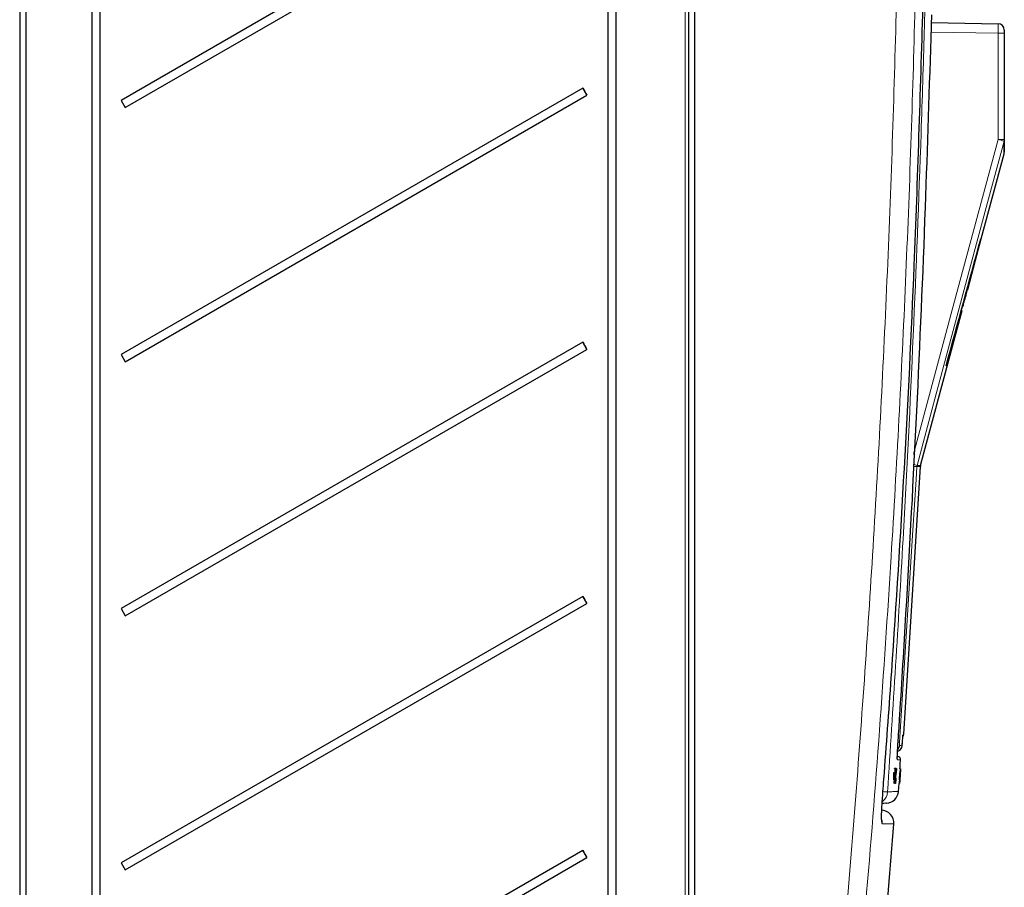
# Paper-space layout 'Blatt3' of a CAD drawing. Header units: millimetres. Extents: x 5 to 418, y 2 to 292.
# Tile 41 of 50: x 208 to 260, y 165 to 211. Entities that reach past the tile are written whole.
import ezdxf

# ---------------------------------------------------------------- set-up
doc = ezdxf.new("R2010")
doc.units = ezdxf.units.MM

psp = doc.layouts.new('Blatt3')

# ---------------------------------------------------------------- linework, layer by layer
at = {"color": 7, "linetype": 'Continuous', "lineweight": 25}
for p, q in [((208.0345, 247.5492), (208.0345, 141.9319)), ((208.3678, 142.0548), (208.3678, 247.3769)), ((211.8096, 241.5492), (211.8096, 148.2159)), ((212.2505, 148.2159), (212.2505, 241.5492)), ((243.1012, 241.5695), (243.1012, 154.5492)), ((243.4345, 154.5578), (243.4345, 241.5466)), ((238.8763, 240.8825), (238.8763, 155.5492)), ((239.3172, 155.5492), (239.3172, 240.8825)), ((237.5598, 220.3621), (213.3503, 206.3825)), ((213.5669, 206.0072), (237.7764, 219.9868)), ((255.8529, 210.4653), (259.3403, 210.4044)), ((259.6678, 210.0711), (259.6678, 209.9045)), ((259.6678, 209.9045), (259.6678, 204.3295)), ((237.5598, 207.0288), (213.3503, 193.0492)), ((213.5669, 192.6739), (237.7764, 206.6535)), ((237.7764, 206.6535), (237.5598, 207.0288)), ((213.3503, 206.3825), (213.5669, 206.0072)), ((258.4615, 199.1181), (259.6566, 203.5784)), ((258.1549, 198.007), (258.4502, 199.1181)), ((258.4615, 199.1181), (258.4312, 199.1181)), ((257.7515, 196.4685), (258.1638, 198.007)), ((258.1289, 198.007), (258.1566, 198.007)), ((258.1566, 198.007), (258.1638, 198.007)), ((257.7097, 196.4685), (257.7411, 196.4685)), ((257.7515, 196.4685), (257.7411, 196.4685)), ((255.2765, 187.2314), (257.4538, 195.3574)), ((257.4065, 195.3574), (257.4406, 195.3574)), ((257.4406, 195.3574), (257.4538, 195.3574)), ((257.4668, 195.5784), (257.5032, 195.5784)), ((237.5598, 193.6954), (213.3503, 179.7159)), ((237.7764, 193.3202), (237.5598, 193.6954)), ((213.5669, 179.3406), (237.7764, 193.3202)), ((213.3503, 193.0492), (213.5669, 192.6739)), ((256.612, 192.4514), (256.6531, 192.4514)), ((254.3905, 173.1368), (255.2658, 187.1659)), ((237.5598, 180.3621), (213.3503, 166.3825)), ((237.7764, 179.9868), (237.5598, 180.3621)), ((213.3503, 179.7159), (213.5669, 179.3406)), ((213.5669, 166.0072), (237.7764, 179.9868)), ((254.0571, 171.9568), (254.0761, 171.9551)), ((253.8651, 171.1081), (253.8491, 170.7422)), ((253.8984, 171.1059), (253.8651, 171.1081)), ((253.8818, 171.1079), (253.8651, 171.1081)), ((253.915, 171.1057), (253.8818, 171.1079)), ((253.8984, 171.1059), (253.8823, 170.74)), ((253.8823, 170.74), (253.915, 171.1057)), ((253.8856, 170.5569), (253.9241, 170.9684)), ((253.915, 171.1057), (253.8984, 171.1059)), ((253.9241, 170.9684), (253.9029, 170.9698)), ((253.9046, 171.3171), (253.9048, 171.324)), ((253.9381, 171.3218), (253.9048, 171.324)), ((253.9048, 171.324), (253.9051, 171.324)), ((253.9432, 171.3218), (253.9103, 171.324)), ((253.9292, 170.9671), (253.913, 170.5566)), ((253.9241, 170.9684), (253.9381, 171.3218)), ((253.9248, 170.5565), (253.9645, 171.1526)), ((253.9572, 171.3216), (253.925, 171.3238)), ((253.9796, 171.3214), (253.9287, 170.5564)), ((253.9624, 171.3216), (253.9292, 170.9671)), ((253.9624, 171.3216), (253.9304, 171.3237)), ((253.9432, 171.3218), (253.9355, 171.128)), ((253.95, 171.0399), (253.9361, 171.0408)), ((253.9381, 171.3218), (253.9432, 171.3218)), ((253.9391, 171.1278), (253.9572, 171.3216)), ((253.956, 171.1303), (253.9446, 171.131)), ((253.9771, 171.3214), (253.9453, 171.3235)), ((253.9796, 171.3214), (253.9477, 171.3235)), ((253.95, 171.0399), (253.956, 171.1303)), ((253.9642, 170.9445), (253.9545, 170.9451)), ((253.9572, 171.3216), (253.9624, 171.3216)), ((253.9649, 171.3144), (253.9705, 171.3332)), ((254.0038, 171.331), (253.9712, 171.3331)), ((253.9771, 171.3214), (253.9796, 171.3214)), ((254.0006, 171.1085), (253.9948, 171.0854)), ((254.1698, 171.1002), (254.1465, 170.7343)), ((254.1695, 170.5492), (254.1983, 170.9608)), ((254.2031, 171.098), (254.1698, 171.1002)), ((254.1719, 171.1002), (254.1698, 171.1002)), ((254.2052, 171.098), (254.1719, 171.1002)), ((254.1989, 170.9596), (254.1729, 170.5492)), ((254.1798, 170.7321), (254.2052, 171.098)), ((254.2031, 171.098), (254.1798, 170.7321)), ((254.2207, 171.3142), (254.1874, 171.3164)), ((254.2213, 171.3142), (254.1884, 171.3164)), ((254.1885, 170.7356), (254.213, 171.0928)), ((254.223, 171.3142), (254.1908, 171.3163)), ((254.2145, 171.0927), (254.1913, 170.7354)), ((254.2237, 171.3142), (254.1916, 171.3163)), ((254.2253, 171.3142), (254.1934, 171.3163)), ((254.1983, 170.9608), (254.1957, 170.961)), ((254.2282, 171.3142), (254.1958, 171.3163)), ((254.1983, 170.9121), (254.1959, 170.9122)), ((254.2288, 171.3142), (254.1962, 171.3163)), ((254.1983, 170.9608), (254.2207, 171.3142)), ((254.1983, 170.9121), (254.2042, 171.0003)), ((254.2129, 171.0846), (254.1984, 170.8728)), ((254.2237, 171.3142), (254.1989, 170.9596)), ((254.1997, 170.8728), (254.2127, 171.0739)), ((254.2042, 171.0003), (254.2017, 171.0005)), ((254.2052, 171.098), (254.2031, 171.098)), ((254.2213, 171.3142), (254.209, 171.1205)), ((254.2109, 171.1082), (254.2093, 171.1083)), ((254.2095, 171.1203), (254.223, 171.3142)), ((254.2109, 171.1082), (254.2111, 171.118)), ((254.2207, 171.3142), (254.2213, 171.3142)), ((254.2218, 171.2209), (254.2282, 171.3142)), ((254.2223, 171.2208), (254.2226, 171.2259)), ((254.2288, 171.3142), (254.2227, 171.2208)), ((254.223, 171.3142), (254.2237, 171.3142)), ((254.2282, 171.3142), (254.2288, 171.3142)), ((253.8823, 170.74), (253.8491, 170.7422)), ((253.8856, 170.5569), (253.8524, 170.5591)), ((253.8908, 170.5568), (253.8856, 170.5569)), ((253.9154, 170.82), (253.8908, 170.5568)), ((253.9079, 170.5566), (253.8909, 170.5578)), ((253.9079, 170.5566), (253.9185, 170.827)), ((253.913, 170.5566), (253.9079, 170.5566)), ((253.9248, 170.5565), (253.913, 170.5573)), ((253.9516, 170.5464), (253.9192, 170.5485)), ((253.9287, 170.5564), (253.9248, 170.5565)), ((253.9783, 170.8261), (253.9809, 170.8009)), ((254.1695, 170.5492), (254.1363, 170.5514)), ((254.1737, 170.5394), (254.142, 170.5415)), ((254.1798, 170.7321), (254.1465, 170.7343)), ((254.1702, 170.5492), (254.1695, 170.5492)), ((254.1886, 170.8125), (254.1702, 170.5492)), ((254.1723, 170.5492), (254.1702, 170.5493)), ((254.1723, 170.5492), (254.1894, 170.8195)), ((254.1729, 170.5492), (254.1723, 170.5492)), ((254.1763, 170.5492), (254.1757, 170.5492)), ((254.1891, 170.7355), (254.1763, 170.5492)), ((254.1787, 170.5492), (254.1763, 170.5494)), ((254.1793, 170.5492), (254.1787, 170.5492)), ((254.1869, 170.7551), (254.1859, 170.7552)), ((254.188, 170.765), (254.1866, 170.765)), ((254.1869, 170.7551), (254.188, 170.765)), ((254.1905, 170.7801), (254.1875, 170.7803)), ((237.5598, 167.0288), (213.3503, 153.0492)), ((237.7764, 166.6535), (237.5598, 167.0288)), ((213.3503, 166.3825), (213.5669, 166.0072)), ((213.5669, 152.6739), (237.7764, 166.6535))]:
    psp.add_line(p, q, dxfattribs=at)
at = {"color": 7, "linetype": 'Continuous', "lineweight": 18}
for p, q in [((242.9375, 154.5492), (242.9375, 241.5695)), ((259.3403, 209.9045), (255.8362, 209.9657)), ((259.3403, 204.3295), (259.3403, 209.9045)), ((259.6678, 209.9045), (259.3403, 209.9045)), ((259.3403, 204.3295), (259.6678, 204.3295)), ((255.0817, 187.1659), (255.0924, 187.2314)), ((255.2658, 187.1659), (255.0817, 187.1659)), ((255.0924, 187.2314), (255.2765, 187.2314)), ((254.3494, 173.0142), (254.3497, 173.0191)), ((253.9391, 171.1278), (253.9355, 171.1281)), ((254.2127, 171.0739), (254.2122, 171.0739)), ((253.9185, 170.827), (253.9161, 170.8272))]:
    psp.add_line(p, q, dxfattribs=at)
at = {"color": 7, "linetype": 'Continuous', "lineweight": 18, "flags": 128}
for points in [[(254.9132, 187.8275), (257.0643, 195.8455), (259.3403, 204.3295)], [(259.6563, 204.2432), (259.4835, 203.5993), (258.7926, 201.0238), (256.0287, 190.7215), (255.0924, 187.2314)], [(255.0817, 187.1659), (255.0401, 186.5005), (254.8738, 183.839), (254.1787, 172.7107)], [(254.0557, 171.8436), (254.0592, 171.8251), (254.0602, 171.7929)], [(253.2591, 168.4339), (253.2559, 168.5697), (253.2386, 168.6583)]]:
    psp.add_lwpolyline(points, dxfattribs=at)
at = {"color": 7, "linetype": 'Continuous', "lineweight": 25, "flags": 128}
for points in [[(254.1974, 171.3159), (254.2007, 171.3662), (254.2143, 171.5724), (254.2279, 171.7786)], [(254.1183, 170.1292), (254.1321, 170.3354), (254.1459, 170.5415), (254.1465, 170.5494)]]:
    psp.add_lwpolyline(points, dxfattribs=at)
at = {"color": 7, "linetype": 'Continuous', "lineweight": 25}
for centre, radius, start, end in [((259.3345, 210.0711), 0.3333, 0, 89), ((253.0672, 215.7304), 17.782, 209.29794, 210.69418), ((253.0672, 202.3971), 17.782, 209.29794, 210.69418), ((255.5984, 187.1451), 0.3333, 165, 176.42985), ((253.0672, 189.0637), 17.782, 209.29794, 210.69418), ((254.0578, 173.1577), 0.3333, 331.94074, 356.36201), ((254.0615, 171.7891), 0.1667, 357.30583, 85), ((253.4532, 170.1751), 0.6667, 273, 355.98201), ((253.2076, 168.4757), 0.6667, 355.28266, 89), ((-543.6463, 231.3855), 800, 354.4925838, 355.4859412), ((253.0672, 175.7304), 17.782, 209.29794, 210.69418)]:
    psp.add_arc(centre, radius, start, end, dxfattribs=at)
at = {"color": 7, "linetype": 'Continuous', "lineweight": 18}
for centre, radius, start, end in [((254.3754, 185.5243), 19.4495, 74.2455, 75.21038), ((259.3398, 204.3295), 0.3281, 344.75183, 359.99828), ((252.2141, 143.9751), 43.2859, 86.20152, 86.46598), ((252.1181, 176.8204), 10.8276, 74.05571, 75.17715), ((253.8414, 172.5647), 0.3334, 314.63952, 356.43634), ((253.2631, 159.2903), 13.4515, 86.09718, 86.42957), ((252.8845, 170.145), 0.6668, 305.8786, 356.18353), ((252.3167, 155.1805), 14.971, 85.27516, 86.19072)]:
    psp.add_arc(centre, radius, start, end, dxfattribs=at)
psp.add_ellipse((259.3345, 209.9044), major_axis=(0.0058, 0.5), ratio=0.0116328, start_param=4.7126259, end_param=6.2831176, dxfattribs=at)
at = {"color": 7, "linetype": 'Continuous', "lineweight": 25}
for centre, major_axis, ratio, start_param, end_param in [((-40.3322, 11861.7404), (0, 12199.5212), 0.0834692, 3.4375045, 3.4393727), ((-40.3322, 11226.6538), (0, 11568.4016), 0.0854681, 3.4478278, 3.4482687), ((-40.3322, 12064.9589), (0, 12407.6095), 0.0823932, 3.4363486, 3.4371537)]:
    psp.add_ellipse(centre, major_axis=major_axis, ratio=ratio, start_param=start_param, end_param=end_param, dxfattribs=at)
at = {"color": 7, "linetype": 'Continuous', "lineweight": 18}
for points, knots in [([(250.5515, 154.682), (250.7702, 156.998), (251.2075, 161.6302), (251.7861, 168.586), (252.3081, 175.5471), (252.7729, 182.5921), (253.1799, 189.7202), (253.5246, 196.9314), (253.8085, 204.1462), (253.9424, 208.9584), (254.0094, 211.3646)], [0, 0, 0, 0, 0.1228665, 0.2457424, 0.3686469, 0.4915608, 0.6186443, 0.7457384, 0.872864, 1, 1, 1, 1]), ([(254.9838, 211.2855), (254.9838, 211.2855), (254.8623, 206.4769), (254.5327, 196.8615), (253.7057, 181.1779), (252.6885, 167.0843), (251.8232, 157.8061), (251.5229, 154.586)], [0, 0, 0, 0, 0.0000001, 0.2539862, 0.5079724, 0.8292412, 1, 1, 1, 1]), ([(255.5097, 211.3473), (255.4973, 210.903), (255.4354, 208.6817), (255.1408, 199.3526), (254.5662, 186.0428), (253.8318, 174.5232), (253.5498, 170.1006)], [0, 0, 0, 0, 0.0322876, 0.1614382, 0.6780666, 1, 1, 1, 1]), ([(254.3127, 172.5464), (254.323, 172.6772), (254.3354, 172.8348), (254.3476, 172.9924), (254.3497, 173.0191)], [0, 0, 0, 0, 0.8306218, 1, 1, 1, 1]), ([(254.0602, 171.7929), (254.0591, 171.7947), (254.0569, 171.7986), (254.0553, 171.8279), (254.0549, 171.8741), (254.056, 171.9368), (254.0583, 172.0148), (254.0619, 172.1047), (254.0667, 172.2055), (254.0719, 172.3004), (254.077, 172.386), (254.0801, 172.4348), (254.0817, 172.4593)], [0, 0, 0, 0, 0.10595599, 0.2149835, 0.32093129, 0.4299487, 0.53591272, 0.64494836, 0.75092493, 0.85997632, 0.92956502, 1, 1, 1, 1]), ([(254.1787, 172.7107), (254.1776, 172.6919), (254.1753, 172.6544), (254.1732, 172.6045), (254.1724, 172.5668), (254.1728, 172.5468), (254.1737, 172.5448), (254.1741, 172.5439)], [0, 0, 0, 0, 0.2147505, 0.4295793, 0.6438148, 0.8575512, 1, 1, 1, 1]), ([(254.1741, 172.5439), (254.1817, 172.5441), (254.2197, 172.5447), (254.2706, 172.5456), (254.3, 172.5461), (254.3127, 172.5464)], [0, 0, 0, 0, 0.1241023, 0.6205161, 1, 1, 1, 1]), ([(254.2092, 171.7798), (254.2133, 171.7795), (254.2259, 171.7784), (254.1265, 171.7871), (254.0602, 171.7929)], [0, 0, 0, 0, 0.3324436, 1, 1, 1, 1]), ([(253.5498, 170.1006), (253.5755, 170.102), (253.7035, 170.1087), (253.89, 170.1184), (254.0482, 170.1267), (254.1209, 170.1305), (254.1109, 170.13), (254.1083, 170.1299)], [0, 0, 0, 0, 0.06913015, 0.34565937, 0.62218859, 0.89879158, 1, 1, 1, 1]), ([(253.2591, 168.4339), (253.2561, 168.4355), (253.2501, 168.4388), (253.2416, 168.4687), (253.2341, 168.5288), (253.2292, 168.6313), (253.228, 168.767), (253.2306, 168.9298), (253.2369, 169.1181), (253.2467, 169.3229), (253.2598, 169.5422), (253.2709, 169.6919), (253.2765, 169.7678)], [0, 0, 0, 0, 0.0706216, 0.1421271, 0.2477038, 0.3563312, 0.4619865, 0.5707119, 0.6765109, 0.7853948, 0.8911615, 1, 1, 1, 1]), ([(253.8611, 168.4234), (253.8625, 168.4234), (253.8662, 168.4233), (253.7675, 168.425), (253.579, 168.4283), (253.3657, 168.4321), (253.2591, 168.4339)], [0, 0, 0, 0, 0.1596391, 0.432804, 0.7163571, 1, 1, 1, 1])]:
    psp.add_open_spline(points, degree=3, knots=knots, dxfattribs=at)
at = {"color": 7, "linetype": 'Continuous', "lineweight": 25}
for points, knots in [([(253.2765, 169.7678), (253.3106, 170.211), (253.4807, 172.4267), (253.8969, 178.1899), (254.4474, 187.0627), (255.0249, 198.6856), (255.2671, 206.7628), (255.4028, 211.2855)], [0, 0, 0, 0, 0.0320694, 0.1603478, 0.4169318, 0.6735157, 1, 1, 1, 1]), ([(255.8458, 210.258), (255.8482, 210.3332), (255.853, 210.4835), (255.8624, 210.6827), (255.8704, 210.8057), (255.8747, 210.8525), (255.876, 210.8657)], [0, 0, 0, 0, 0.2949123, 0.5898446, 0.8848018, 1, 1, 1, 1]), ([(254.0817, 172.4593), (254.0888, 172.5702), (254.1248, 173.1246), (254.2738, 175.4531), (254.8393, 184.7697), (255.4265, 196.815), (255.747, 207.0905), (255.8458, 210.258)], [0, 0, 0, 0, 0.0088087, 0.0440433, 0.1849823, 0.7487663, 1, 1, 1, 1]), ([(259.6565, 203.5784), (259.6565, 203.5816), (259.6565, 203.588), (259.6565, 203.6449), (259.6564, 203.737), (259.6564, 203.868), (259.6563, 204.0329), (259.6563, 204.1734), (259.6563, 204.2432)], [0, 0, 0, 0, 0.16232623, 0.33001857, 0.497789, 0.66579292, 0.83387406, 1, 1, 1, 1]), ([(259.6678, 204.3295), (259.6678, 204.1352), (259.6678, 203.7459), (259.6678, 203.6914), (259.6678, 203.6641)], [0, 0, 0, 0, 0.498968, 1, 1, 1, 1]), ([(257.5032, 195.5784), (257.5086, 195.5986), (257.5246, 195.659), (257.5512, 195.7595), (257.5826, 195.8782), (257.6084, 195.9755), (257.634, 196.0727), (257.6542, 196.1497), (257.674, 196.225), (257.6909, 196.2898), (257.7074, 196.353), (257.7238, 196.4162), (257.7326, 196.4503), (257.7373, 196.4685)], [0, 0, 0, 0, 0.0620044, 0.1860521, 0.3104471, 0.4352637, 0.4977713, 0.6270518, 0.6918701, 0.7568874, 0.8564259, 0.9231731, 1, 1, 1, 1]), ([(257.4186, 195.3574), (257.4358, 195.4181), (257.4632, 195.5143), (257.4776, 195.5611), (257.4829, 195.5784)], [0, 0, 0, 0, 0.6313016, 1, 1, 1, 1]), ([(254.3122, 172.539), (254.3138, 172.5587), (254.3263, 172.717), (254.3386, 172.8754), (254.3494, 173.0141)], [0, 0, 0, 0, 0.1240776, 1, 1, 1, 1]), ([(254.3493, 173.0117), (254.3503, 173.0254), (254.3533, 173.0642), (254.3565, 173.0981), (254.3571, 173.1031), (254.3573, 173.1048)], [0, 0, 0, 0, 0.2678678, 0.7537256, 1, 1, 1, 1]), ([(254.0564, 171.8335), (254.0565, 171.8333), (254.0567, 171.8316), (254.0556, 171.8459), (254.0554, 171.8924), (254.0577, 172.0063), (254.066, 172.1947), (254.0759, 172.3755), (254.083, 172.4759), (254.0845, 172.4961)], [0, 0, 0, 0, 0.0092265, 0.0826067, 0.2188212, 0.4253387, 0.6733053, 0.9345458, 1, 1, 1, 1]), ([(254.0696, 172.2506), (254.0875, 172.2546), (254.1454, 172.2675), (254.2262, 172.3321), (254.2849, 172.4191), (254.3058, 172.4894), (254.3111, 172.5259), (254.3123, 172.5401), (254.3127, 172.5456), (254.3127, 172.5464)], [0, 0, 0, 0, 0.1297525, 0.4187071, 0.7190482, 0.8943546, 0.9587324, 0.9943349, 1, 1, 1, 1]), ([(253.9355, 171.128), (253.935, 171.115), (253.9343, 171.0969), (253.9333, 171.073), (253.9326, 171.061), (253.9322, 171.0551)], [0, 0, 0, 0, 0.5612769, 0.7817626, 1, 1, 1, 1]), ([(253.9322, 171.0551), (253.9335, 171.0687), (253.9358, 171.0929), (253.9381, 171.1172), (253.9391, 171.1278)], [0, 0, 0, 0, 0.5599999, 1, 1, 1, 1]), ([(253.9516, 170.5464), (253.9496, 170.5506), (253.9457, 170.559), (253.9487, 170.6753), (253.9557, 170.8116), (253.9613, 170.9002), (253.9642, 170.9445)], [0, 0, 0, 0, 0.2799551, 0.5580876, 0.7789116, 1, 1, 1, 1]), ([(253.9645, 171.1526), (253.9616, 171.1273), (253.9565, 171.0823), (253.952, 171.0528), (253.95, 171.0399)], [0, 0, 0, 0, 0.5596859, 1, 1, 1, 1]), ([(253.9684, 170.9449), (253.9658, 170.9038), (253.9605, 170.8219), (253.9549, 170.712), (253.954, 170.6459), (253.9561, 170.6384), (253.9571, 170.6346)], [0, 0, 0, 0, 0.281245, 0.5607156, 0.780138, 1, 1, 1, 1]), ([(253.956, 171.1303), (253.9597, 171.1572), (253.9663, 171.2053), (253.9738, 171.286), (253.9771, 171.3214)], [0, 0, 0, 0, 0.5604274, 1, 1, 1, 1]), ([(253.9642, 170.9445), (253.968, 170.9997), (253.9756, 171.1098), (253.988, 171.245), (253.9979, 171.319), (254.0018, 171.327), (254.0038, 171.331)], [0, 0, 0, 0, 0.2804925, 0.5595697, 0.7796153, 1, 1, 1, 1]), ([(253.9977, 171.2427), (253.9965, 171.2409), (253.9941, 171.2372), (253.9886, 171.1961), (253.9794, 171.1021), (253.9729, 171.0097), (253.9684, 170.9449)], [0, 0, 0, 0, 0.1872234, 0.3739058, 0.5607363, 1, 1, 1, 1]), ([(253.9948, 171.0854), (253.996, 171.1092), (253.9985, 171.1567), (254.0003, 171.2112), (253.9998, 171.2391), (253.9984, 171.2415), (253.9977, 171.2427)], [0, 0, 0, 0, 0.2805533, 0.5597389, 0.7796538, 1, 1, 1, 1]), ([(254.0038, 171.331), (254.0051, 171.3282), (254.0077, 171.3227), (254.0076, 171.2672), (254.005, 171.1918), (254.0021, 171.1363), (254.0006, 171.1085)], [0, 0, 0, 0, 0.2800806, 0.5594487, 0.7795488, 1, 1, 1, 1]), ([(254.1905, 170.7801), (254.1919, 170.8014), (254.1947, 170.8438), (254.1977, 170.8917), (254.1993, 170.9187), (254.1993, 170.9212), (254.1993, 170.9225)], [0, 0, 0, 0, 0.2797467, 0.5591709, 0.7794436, 1, 1, 1, 1]), ([(254.2028, 170.968), (254.2024, 170.9604), (254.2016, 170.9453), (254.1984, 170.8941), (254.1947, 170.8363), (254.1922, 170.7983), (254.1909, 170.7794)], [0, 0, 0, 0, 0.2798072, 0.5591854, 0.7794082, 1, 1, 1, 1]), ([(254.1993, 170.9225), (254.1991, 170.9216), (254.1989, 170.92), (254.1985, 170.9145), (254.1983, 170.9121)], [0, 0, 0, 0, 0.5597721, 1, 1, 1, 1]), ([(254.2134, 171.1197), (254.2122, 171.1015), (254.2097, 171.0651), (254.2057, 171.0065), (254.2039, 170.9826), (254.2028, 170.968)], [0, 0, 0, 0, 0.2804963, 0.5610033, 1, 1, 1, 1]), ([(254.2042, 170.9993), (254.2044, 171.001), (254.2048, 171.0045), (254.2067, 171.0288), (254.2096, 171.0703), (254.2117, 171.1011), (254.2127, 171.1165)], [0, 0, 0, 0, 0.2806803, 0.5609514, 0.7800568, 1, 1, 1, 1]), ([(254.2042, 171.0003), (254.2042, 171), (254.2042, 170.9995), (254.2042, 170.9993), (254.2042, 170.9993)], [0, 0, 0, 0, 0.5600031, 1, 1, 1, 1]), ([(254.209, 171.1205), (254.2082, 171.1074), (254.2071, 171.0893), (254.2055, 171.0654), (254.2048, 171.0535), (254.2044, 171.0475)], [0, 0, 0, 0, 0.5612769, 0.7817626, 1, 1, 1, 1]), ([(254.2044, 171.0475), (254.2053, 171.0611), (254.207, 171.0854), (254.2087, 171.1096), (254.2095, 171.1203)], [0, 0, 0, 0, 0.5599999, 1, 1, 1, 1]), ([(254.2194, 171.2259), (254.2192, 171.2243), (254.2188, 171.221), (254.2166, 171.1902), (254.2137, 171.1496), (254.2119, 171.122), (254.2109, 171.1082)], [0, 0, 0, 0, 0.2800014, 0.5591308, 0.7793201, 1, 1, 1, 1]), ([(254.2111, 171.118), (254.2131, 171.1478), (254.2172, 171.2071), (254.2219, 171.2734), (254.2246, 171.3092), (254.225, 171.3125), (254.2253, 171.3142)], [0, 0, 0, 0, 0.2802532, 0.5595228, 0.7795924, 1, 1, 1, 1]), ([(254.2127, 171.1165), (254.2138, 171.1333), (254.216, 171.1669), (254.2183, 171.2035), (254.2194, 171.2232), (254.2194, 171.225), (254.2194, 171.2259)], [0, 0, 0, 0, 0.27946, 0.5589523, 0.7792553, 1, 1, 1, 1]), ([(254.2253, 171.3142), (254.2252, 171.3111), (254.2251, 171.305), (254.2223, 171.2579), (254.2181, 171.1912), (254.215, 171.1435), (254.2134, 171.1197)], [0, 0, 0, 0, 0.2801842, 0.5598553, 0.7799999, 1, 1, 1, 1]), ([(253.9203, 170.8726), (253.9194, 170.8628), (253.9178, 170.8453), (253.9161, 170.8277), (253.9154, 170.82)], [0, 0, 0, 0, 0.5600016, 1, 1, 1, 1]), ([(253.9185, 170.827), (253.9189, 170.8355), (253.9195, 170.8507), (253.9201, 170.8659), (253.9203, 170.8726)], [0, 0, 0, 0, 0.5599998, 1, 1, 1, 1]), ([(253.9809, 170.8009), (253.9778, 170.7618), (253.9716, 170.6836), (253.9627, 170.5982), (253.9559, 170.5527), (253.953, 170.5485), (253.9516, 170.5464)], [0, 0, 0, 0, 0.2802563, 0.5595462, 0.7795894, 1, 1, 1, 1]), ([(253.9571, 170.6346), (253.9584, 170.6375), (253.9611, 170.6431), (253.969, 170.708), (253.9748, 170.7813), (253.9783, 170.8261)], [0, 0, 0, 0, 0.28071123, 0.56090458, 1, 1, 1, 1]), ([(254.1909, 170.7794), (254.1885, 170.7429), (254.1836, 170.67), (254.1779, 170.5906), (254.1745, 170.5456), (254.174, 170.5414), (254.1737, 170.5394)], [0, 0, 0, 0, 0.27940068, 0.55906421, 0.77937834, 1, 1, 1, 1]), ([(254.1737, 170.5394), (254.1737, 170.5424), (254.1738, 170.5485), (254.1772, 170.6052), (254.1818, 170.6776), (254.1852, 170.7293), (254.1869, 170.7551)], [0, 0, 0, 0, 0.2799105, 0.5592491, 0.7794763, 1, 1, 1, 1]), ([(254.1796, 170.6276), (254.1798, 170.6298), (254.1803, 170.634), (254.1834, 170.6756), (254.1869, 170.727), (254.1893, 170.7624), (254.1905, 170.7801)], [0, 0, 0, 0, 0.2798831, 0.5589932, 0.779319, 1, 1, 1, 1]), ([(254.188, 170.765), (254.1867, 170.7451), (254.1842, 170.7056), (254.181, 170.6563), (254.1796, 170.6309), (254.1796, 170.6287), (254.1796, 170.6276)], [0, 0, 0, 0, 0.2808811, 0.5600727, 0.7796532, 1, 1, 1, 1]), ([(254.1923, 170.865), (254.1916, 170.8552), (254.1903, 170.8378), (254.1891, 170.8202), (254.1886, 170.8125)], [0, 0, 0, 0, 0.5600016, 1, 1, 1, 1]), ([(254.1894, 170.8195), (254.1899, 170.828), (254.1909, 170.8431), (254.1918, 170.8583), (254.1923, 170.865)], [0, 0, 0, 0, 0.5599998, 1, 1, 1, 1]), ([(253.2367, 168.6316), (253.2367, 168.6311), (253.2374, 168.6264), (253.2343, 168.6558), (253.2317, 168.7381), (253.2321, 168.9179), (253.2412, 169.1854), (253.2568, 169.4825), (253.2723, 169.6839), (253.2787, 169.7679)], [0, 0, 0, 0, 0.0105683, 0.0937902, 0.2285127, 0.4138616, 0.6225183, 0.8425072, 1, 1, 1, 1]), ([(253.4877, 169.5093), (253.4691, 169.5084), (253.4459, 169.5072), (253.2901, 169.499), (253.2592, 169.4974)], [0, 0, 0, 0, 0.8013137, 1, 1, 1, 1])]:
    psp.add_open_spline(points, degree=3, knots=knots, dxfattribs=at)

doc.saveas('drawing.dxf')
